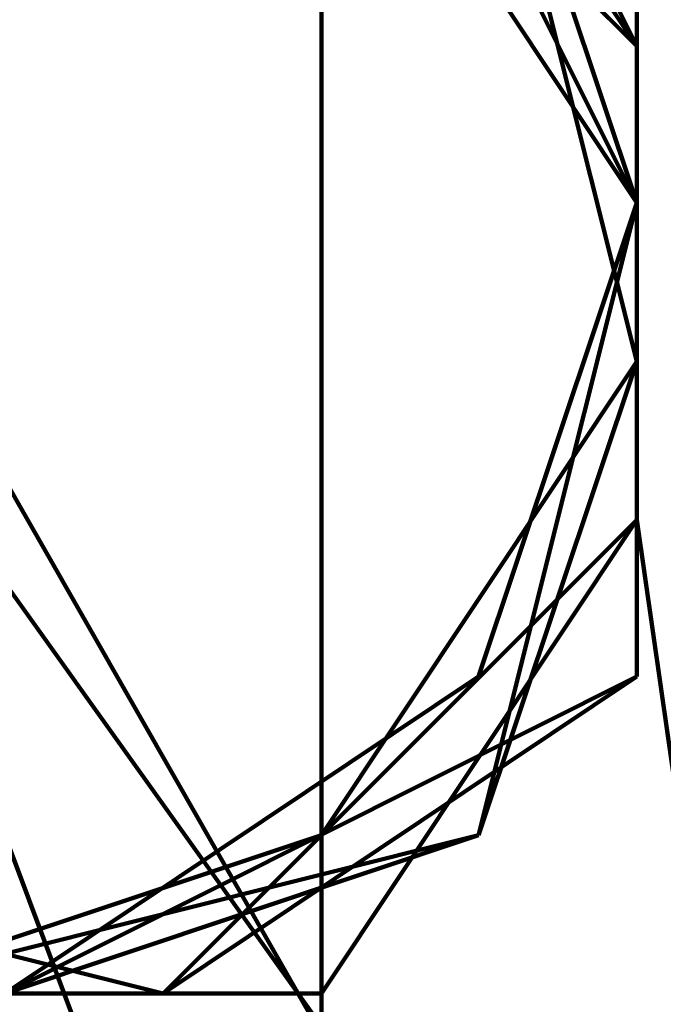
# Model space of a CAD drawing. Header units: inches. Extents: x -1901 to 7725, y 4299 to 7113.
# Tile 160 of 180: x 2694.3 to 2696.02, y 6208.13 to 6210.76. Entities that reach past the tile are written whole.
import ezdxf

# ---------------------------------------------------------------- set-up
doc = ezdxf.new("R2010")
doc.units = ezdxf.units.IN
doc.header["$MEASUREMENT"] = 0
doc.layers.add('at_Entity', color=7, linetype='Continuous')

msp = doc.modelspace()

# ---------------------------------------------------------------- linework, layer by layer
at = {"layer": 'at_Entity', "color": 7, "lineweight": 211}
for p, q in [((2694.6837, 6211.959), (2695.9505, 6210.6922)), ((2695.9505, 6210.6922), (2694.6837, 6211.959)), ((2695.9505, 6210.6922), (2694.6837, 6211.959)), ((2695.9505, 6210.6922), (2694.6837, 6211.959)), ((2694.6837, 6211.959), (2695.9505, 6210.6922)), ((2695.9505, 6210.6922), (2694.6837, 6211.959)), ((2695.9505, 6210.6922), (2694.6837, 6211.959)), ((2695.9505, 6210.6922), (2694.6837, 6211.959)), ((2695.9505, 6210.273), (2695.1075, 6211.959)), ((2695.9505, 6210.6922), (2695.1075, 6211.959)), ((2695.9505, 6210.6922), (2695.1075, 6211.959)), ((2695.9505, 6210.6922), (2695.1075, 6211.959)), ((2695.9505, 6210.6922), (2695.1075, 6211.5398)), ((2695.9505, 6210.6922), (2695.1075, 6211.5398)), ((2695.9505, 6210.6922), (2695.1075, 6211.5398)), ((2695.9505, 6210.6922), (2695.1075, 6211.5398)), ((2695.9505, 6210.6922), (2695.1075, 6211.5398)), ((2695.1075, 6211.5398), (2695.9505, 6210.273)), ((2695.9505, 6210.273), (2695.1075, 6211.5398)), ((2695.9505, 6210.273), (2695.1075, 6211.5398)), ((2695.9505, 6210.6922), (2695.1075, 6211.5398)), ((2695.9505, 6210.273), (2695.1075, 6211.5398)), ((2695.9505, 6210.6922), (2695.1075, 6211.5398)), ((2695.9505, 6210.6922), (2695.1075, 6211.5398)), ((2695.9505, 6210.6922), (2695.1075, 6211.5398)), ((2695.9505, 6210.6922), (2695.1075, 6211.5398)), ((2695.9505, 6210.6922), (2695.1075, 6211.5398)), ((2695.9505, 6210.6922), (2695.5267, 6211.5398)), ((2695.9505, 6209.8493), (2695.5267, 6211.5398)), ((2695.9505, 6209.8493), (2695.5267, 6211.5398)), ((2695.9505, 6209.8493), (2695.5267, 6211.5398)), ((2695.9505, 6210.273), (2695.5267, 6211.5398)), ((2695.5267, 6211.5398), (2695.9505, 6210.6922)), ((2695.9505, 6210.6922), (2695.5267, 6211.5398)), ((2695.5267, 6211.5398), (2695.9505, 6210.6922)), ((2695.9505, 6210.6922), (2695.5267, 6211.5398)), ((2695.9505, 6210.273), (2695.5267, 6211.5398)), ((2695.9505, 6209.8493), (2695.5267, 6211.5398)), ((2695.9505, 6210.6922), (2695.5267, 6211.5398)), ((2695.9505, 6209.8493), (2695.5267, 6211.5398)), ((2695.9505, 6209.8493), (2695.5267, 6211.5398)), ((2695.9505, 6209.8493), (2695.5267, 6211.5398)), ((2695.9505, 6209.8493), (2695.5267, 6211.5398)), ((2695.9505, 6209.8493), (2695.5267, 6211.5398)), ((2695.9505, 6209.8493), (2695.5267, 6211.5398)), ((2695.9505, 6209.8493), (2695.5267, 6211.5398)), ((2695.9505, 6209.8493), (2695.5267, 6211.5398)), ((2695.9505, 6209.8493), (2695.5267, 6211.5398)), ((2695.5267, 6211.5398), (2695.9505, 6210.6922)), ((2695.9505, 6209.8493), (2695.5267, 6211.5398)), ((2695.9505, 6210.6922), (2695.5267, 6211.5398)), ((2695.9505, 6210.6922), (2695.5267, 6211.5398)), ((2695.9505, 6209.8493), (2695.5267, 6211.5398)), ((2695.9505, 6209.8493), (2695.5267, 6211.5398)), ((2695.9505, 6210.6922), (2695.5267, 6211.5398)), ((2695.9505, 6209.8493), (2695.5267, 6211.5398)), ((2695.9505, 6210.273), (2695.5267, 6211.5398)), ((2695.9505, 6209.8493), (2695.5267, 6211.5398)), ((2695.9505, 6209.8493), (2695.5267, 6211.5398)), ((2695.9505, 6210.6922), (2695.5267, 6211.5398)), ((2695.9505, 6210.273), (2695.5267, 6211.5398)), ((2695.9505, 6210.273), (2695.5267, 6211.5398)), ((2695.9505, 6210.273), (2695.5267, 6211.5398)), ((2695.9505, 6210.273), (2695.5267, 6211.5398)), ((2695.5267, 6211.5398), (2695.9505, 6210.6922)), ((2695.9505, 6209.8493), (2695.5267, 6211.5398)), ((2695.9505, 6210.273), (2695.5267, 6211.5398)), ((2695.9505, 6210.273), (2695.5267, 6211.5398)), ((2695.1075, 6211.116), (2695.1075, 6192.106)), ((2695.1075, 6211.116), (2695.1075, 6192.106)), ((2695.9505, 6210.6922), (2695.9505, 6211.116)), ((2695.9505, 6209.0063), (2695.9505, 6211.116)), ((2695.9505, 6210.6922), (2695.9505, 6211.116)), ((2695.9505, 6211.116), (2695.9505, 6210.6922)), ((2695.9505, 6210.6922), (2695.9505, 6211.116)), ((2695.9505, 6211.116), (2695.9505, 6210.6922)), ((2695.9505, 6210.6922), (2695.9505, 6211.116)), ((2695.9505, 6210.6922), (2695.9505, 6211.116)), ((2695.9505, 6210.6922), (2695.9505, 6211.116)), ((2695.9505, 6211.116), (2695.9505, 6210.273)), ((2695.9505, 6211.116), (2695.9505, 6210.273)), ((2695.9505, 6211.116), (2695.9505, 6210.273)), ((2695.9505, 6211.116), (2695.9505, 6210.273)), ((2695.9505, 6210.273), (2695.9505, 6211.116)), ((2695.9505, 6210.6922), (2695.9505, 6211.116)), ((2695.9505, 6211.116), (2695.9505, 6210.6922)), ((2695.9505, 6210.6922), (2695.9505, 6211.116)), ((2695.9505, 6210.6922), (2695.9505, 6211.116)), ((2695.9505, 6211.116), (2695.9505, 6210.273)), ((2695.9505, 6210.6922), (2695.9505, 6211.116)), ((2695.9505, 6209.4255), (2695.9505, 6211.116)), ((2695.9505, 6210.6922), (2695.9505, 6211.116)), ((2695.9505, 6209.0063), (2695.9505, 6211.116)), ((2695.9505, 6211.116), (2695.9505, 6210.273)), ((2695.9505, 6209.8493), (2695.9505, 6211.116)), ((2695.9505, 6211.116), (2695.9505, 6210.6922)), ((2695.9505, 6209.4255), (2695.9505, 6211.116)), ((2695.9505, 6211.116), (2695.9505, 6210.6922)), ((2695.9505, 6211.116), (2695.9505, 6210.6922)), ((2695.9505, 6211.116), (2695.9505, 6210.273)), ((2695.9505, 6210.6922), (2695.9505, 6211.116)), ((2695.9505, 6211.116), (2695.9505, 6210.273)), ((2695.9505, 6210.6922), (2695.9505, 6211.116)), ((2695.9505, 6210.6922), (2695.9505, 6211.116)), ((2695.9505, 6210.6922), (2695.9505, 6211.116)), ((2695.9505, 6211.116), (2695.9505, 6210.273)), ((2695.9505, 6210.6922), (2695.9505, 6211.116)), ((2695.9505, 6210.6922), (2695.9505, 6211.116)), ((2695.9505, 6211.116), (2695.9505, 6210.6922)), ((2695.9505, 6210.6922), (2695.9505, 6211.116)), ((2695.9505, 6210.6922), (2695.9505, 6211.116)), ((2695.9505, 6211.116), (2695.9505, 6210.273)), ((2695.9505, 6211.116), (2695.9505, 6210.6922)), ((2695.9505, 6210.6922), (2695.9505, 6211.116)), ((2695.9505, 6209.8493), (2695.9505, 6211.116)), ((2695.9505, 6210.6922), (2695.9505, 6211.116)), ((2695.9505, 6211.116), (2695.9505, 6210.6922)), ((2695.9505, 6209.8493), (2695.9505, 6211.116)), ((2695.9505, 6209.8493), (2695.9505, 6211.116)), ((2695.9505, 6209.4255), (2695.9505, 6211.116)), ((2695.9505, 6209.8493), (2695.9505, 6211.116)), ((2695.9505, 6210.6922), (2695.9505, 6211.116)), ((2695.9505, 6209.8493), (2695.9505, 6211.116)), ((2695.9505, 6211.116), (2695.9505, 6210.273)), ((2695.9505, 6211.116), (2695.9505, 6210.6922)), ((2695.9505, 6209.8493), (2695.9505, 6211.116)), ((2695.9505, 6209.4255), (2695.9505, 6211.116)), ((2695.9505, 6209.8493), (2695.9505, 6211.116)), ((2695.9505, 6209.8493), (2695.9505, 6211.116)), ((2695.9505, 6210.6922), (2695.9505, 6211.116)), ((2695.9505, 6209.4255), (2695.9505, 6211.116)), ((2695.9505, 6210.6922), (2695.9505, 6211.116)), ((2695.9505, 6209.4255), (2695.9505, 6211.116)), ((2695.9505, 6209.4255), (2695.9505, 6211.116)), ((2695.9505, 6210.6922), (2695.9505, 6211.116)), ((2695.9505, 6209.8493), (2695.9505, 6211.116)), ((2695.9505, 6209.8493), (2695.9505, 6211.116)), ((2695.9505, 6209.8493), (2695.9505, 6211.116)), ((2695.9505, 6210.6922), (2695.9505, 6211.116)), ((2695.9505, 6210.6922), (2695.9505, 6211.116)), ((2695.9505, 6209.4255), (2695.9505, 6211.116)), ((2695.9505, 6211.116), (2695.9505, 6210.273)), ((2695.9505, 6210.6922), (2695.9505, 6211.116)), ((2695.9505, 6211.116), (2695.9505, 6210.6922)), ((2695.9505, 6210.6922), (2695.9505, 6211.116)), ((2695.9505, 6210.6922), (2695.9505, 6211.116)), ((2695.9505, 6210.6922), (2695.9505, 6211.116)), ((2695.9505, 6211.116), (2695.9505, 6210.6922)), ((2695.9505, 6209.4255), (2695.9505, 6211.116)), ((2695.9505, 6210.6922), (2695.9505, 6211.116)), ((2695.9505, 6209.4255), (2695.9505, 6211.116)), ((2695.9505, 6209.8493), (2695.9505, 6211.116)), ((2695.9505, 6209.4255), (2695.9505, 6211.116)), ((2695.9505, 6211.116), (2695.9505, 6210.273)), ((2695.9505, 6211.116), (2695.9505, 6210.273)), ((2695.9505, 6210.6922), (2695.9505, 6211.116)), ((2695.9505, 6210.273), (2695.9505, 6211.116)), ((2695.9505, 6210.6922), (2695.9505, 6211.116)), ((2695.9505, 6210.273), (2695.9505, 6211.116)), ((2695.9505, 6210.6922), (2695.9505, 6211.116)), ((2695.9505, 6211.116), (2695.9505, 6210.273)), ((2695.9505, 6209.8493), (2695.9505, 6211.116)), ((2695.9505, 6209.0063), (2695.9505, 6211.116)), ((2695.9505, 6209.8493), (2695.9505, 6211.116)), ((2695.9505, 6210.6922), (2695.9505, 6211.116)), ((2695.9505, 6209.4255), (2695.9505, 6211.116)), ((2695.9505, 6209.4255), (2695.9505, 6211.116)), ((2695.9505, 6211.116), (2695.9505, 6210.6922)), ((2695.9505, 6210.6922), (2695.9505, 6211.116)), ((2695.9505, 6211.116), (2695.9505, 6210.273)), ((2695.9505, 6210.6922), (2695.9505, 6211.116)), ((2695.9505, 6210.6922), (2695.9505, 6211.116)), ((2695.9505, 6211.116), (2695.9505, 6210.273)), ((2695.9505, 6211.116), (2695.9505, 6210.6922)), ((2695.9505, 6210.6922), (2695.9505, 6211.116)), ((2695.9505, 6210.6922), (2695.9505, 6211.116)), ((2695.9505, 6209.4255), (2695.9505, 6211.116)), ((2695.9505, 6211.116), (2695.9505, 6210.273)), ((2695.9505, 6209.4255), (2695.9505, 6211.116)), ((2695.9505, 6209.4255), (2695.9505, 6211.116)), ((2695.9505, 6209.4255), (2695.9505, 6211.116)), ((2695.9505, 6209.0063), (2695.9505, 6211.116)), ((2695.9505, 6210.273), (2695.9505, 6211.116)), ((2695.9505, 6209.4255), (2695.9505, 6211.116)), ((2695.9505, 6211.116), (2695.9505, 6210.273)), ((2695.9505, 6209.8493), (2695.9505, 6211.116)), ((2695.9505, 6211.116), (2695.9505, 6210.6922)), ((2695.9505, 6210.273), (2695.9505, 6211.116)), ((2695.9505, 6210.6922), (2695.9505, 6211.116)), ((2695.9505, 6210.6922), (2695.9505, 6211.116)), ((2695.9505, 6211.116), (2695.9505, 6210.273)), ((2695.9505, 6210.6922), (2695.9505, 6211.116)), ((2695.9505, 6210.6922), (2695.9505, 6211.116)), ((2695.9505, 6211.116), (2695.9505, 6210.6922)), ((2695.9505, 6209.4255), (2695.9505, 6211.116)), ((2695.9505, 6210.273), (2695.9505, 6210.6922)), ((2695.9505, 6209.4255), (2695.9505, 6210.6922)), ((2695.9505, 6210.273), (2695.9505, 6210.6922)), ((2695.9505, 6209.4255), (2695.9505, 6210.6922)), ((2695.9505, 6209.4255), (2695.9505, 6210.6922)), ((2695.9505, 6210.6922), (2695.9505, 6210.273)), ((2695.9505, 6210.273), (2695.9505, 6210.6922)), ((2695.9505, 6209.0063), (2695.9505, 6210.6922)), ((2695.9505, 6209.4255), (2695.9505, 6210.6922)), ((2695.9505, 6209.0063), (2695.9505, 6210.6922)), ((2695.9505, 6210.273), (2695.9505, 6210.6922)), ((2695.9505, 6210.273), (2695.9505, 6210.6922)), ((2695.9505, 6210.273), (2695.9505, 6210.6922)), ((2695.9505, 6210.273), (2695.9505, 6210.6922)), ((2695.9505, 6210.273), (2695.9505, 6210.6922)), ((2695.9505, 6209.0063), (2695.9505, 6210.6922)), ((2695.9505, 6210.273), (2695.9505, 6210.6922)), ((2695.9505, 6210.273), (2695.9505, 6210.6922)), ((2695.9505, 6209.0063), (2695.9505, 6210.6922)), ((2695.9505, 6209.0063), (2695.9505, 6210.6922)), ((2695.9505, 6209.4255), (2695.9505, 6210.6922)), ((2695.9505, 6210.273), (2695.9505, 6210.6922)), ((2695.9505, 6209.4255), (2695.9505, 6210.6922)), ((2695.9505, 6210.273), (2695.9505, 6210.6922)), ((2695.9505, 6210.273), (2695.9505, 6210.6922)), ((2695.9505, 6210.6922), (2695.9505, 6210.273)), ((2695.9505, 6209.0063), (2695.9505, 6210.6922)), ((2695.9505, 6209.0063), (2695.9505, 6210.6922)), ((2695.9505, 6209.0063), (2695.9505, 6210.6922)), ((2695.9505, 6209.0063), (2695.9505, 6210.6922)), ((2695.9505, 6210.273), (2695.9505, 6210.6922)), ((2695.9505, 6209.0063), (2695.9505, 6210.6922)), ((2695.9505, 6209.0063), (2695.9505, 6210.6922)), ((2695.9505, 6210.273), (2695.9505, 6210.6922)), ((2695.9505, 6210.273), (2695.9505, 6210.6922)), ((2695.9505, 6210.273), (2695.9505, 6210.6922)), ((2695.9505, 6210.273), (2695.9505, 6210.6922)), ((2695.9505, 6210.273), (2695.9505, 6210.6922)), ((2695.9505, 6210.273), (2695.9505, 6210.6922)), ((2695.9505, 6210.273), (2695.9505, 6210.6922)), ((2695.9505, 6209.4255), (2695.9505, 6210.6922)), ((2695.9505, 6209.0063), (2695.9505, 6210.6922)), ((2695.9505, 6210.273), (2695.9505, 6210.6922)), ((2695.9505, 6209.0063), (2695.9505, 6210.6922)), ((2695.9505, 6209.0063), (2695.9505, 6210.6922)), ((2695.9505, 6210.273), (2695.9505, 6210.6922)), ((2695.9505, 6209.4255), (2695.9505, 6210.6922)), ((2695.9505, 6209.0063), (2695.9505, 6210.6922)), ((2695.9505, 6209.0063), (2695.9505, 6210.6922)), ((2695.9505, 6210.273), (2695.9505, 6210.6922)), ((2695.9505, 6209.0063), (2695.9505, 6210.6922)), ((2695.9505, 6210.6922), (2695.9505, 6210.273)), ((2695.9505, 6209.0063), (2695.9505, 6210.6922)), ((2695.9505, 6209.0063), (2695.9505, 6210.6922)), ((2695.9505, 6209.4255), (2695.9505, 6210.6922)), ((2695.9505, 6210.273), (2695.9505, 6210.6922)), ((2695.9505, 6210.273), (2695.9505, 6210.6922)), ((2695.9505, 6210.273), (2695.9505, 6210.6922)), ((2695.9505, 6209.0063), (2695.9505, 6210.6922)), ((2695.9505, 6209.0063), (2695.9505, 6210.6922)), ((2695.9505, 6209.0063), (2695.9505, 6210.6922)), ((2695.9505, 6209.0063), (2695.9505, 6210.6922)), ((2695.9505, 6209.0063), (2695.9505, 6210.6922)), ((2695.9505, 6209.4255), (2695.9505, 6210.6922)), ((2695.9505, 6210.273), (2695.9505, 6210.6922)), ((2695.9505, 6210.273), (2695.9505, 6210.6922)), ((2695.9505, 6210.6922), (2695.9505, 6210.273)), ((2695.9505, 6209.0063), (2695.9505, 6210.6922)), ((2695.9505, 6209.0063), (2695.9505, 6210.6922)), ((2695.9505, 6210.273), (2695.9505, 6210.6922)), ((2695.9505, 6210.273), (2695.9505, 6210.6922)), ((2695.9505, 6209.0063), (2695.9505, 6210.6922)), ((2695.9505, 6209.0063), (2695.9505, 6210.6922)), ((2695.9505, 6209.0063), (2695.9505, 6210.6922)), ((2695.9505, 6210.273), (2695.9505, 6210.6922)), ((2695.9505, 6210.273), (2695.9505, 6210.6922)), ((2695.9505, 6209.0063), (2695.9505, 6210.6922)), ((2695.9505, 6210.273), (2695.9505, 6210.6922)), ((2695.9505, 6210.273), (2695.9505, 6210.6922)), ((2695.9505, 6210.273), (2695.9505, 6210.6922)), ((2695.9505, 6210.273), (2695.9505, 6210.6922)), ((2695.9505, 6209.0063), (2695.9505, 6210.6922)), ((2695.9505, 6210.273), (2695.9505, 6210.6922)), ((2695.9505, 6209.0063), (2695.9505, 6210.6922)), ((2695.9505, 6210.273), (2695.9505, 6210.6922)), ((2695.9505, 6209.0063), (2695.9505, 6210.6922)), ((2695.9505, 6209.0063), (2695.9505, 6210.6922)), ((2695.9505, 6210.273), (2695.9505, 6210.6922)), ((2695.9505, 6210.6922), (2695.9505, 6210.273)), ((2695.9505, 6209.0063), (2695.9505, 6210.6922)), ((2695.9505, 6210.273), (2695.9505, 6210.6922)), ((2695.9505, 6209.0063), (2695.9505, 6210.6922)), ((2695.9505, 6210.273), (2695.9505, 6210.6922)), ((2695.9505, 6210.273), (2695.9505, 6210.6922)), ((2695.9505, 6209.0063), (2695.9505, 6210.6922)), ((2695.9505, 6209.0063), (2695.9505, 6210.6922)), ((2695.9505, 6209.0063), (2695.9505, 6210.6922)), ((2695.9505, 6210.273), (2695.9505, 6210.6922)), ((2695.9505, 6210.273), (2695.9505, 6210.6922)), ((2695.5267, 6207.3158), (2693.8362, 6210.273)), ((2695.5267, 6209.0063), (2695.9505, 6210.273)), ((2695.5267, 6208.5825), (2695.9505, 6210.273)), ((2695.5267, 6209.0063), (2695.9505, 6210.273)), ((2695.5267, 6209.0063), (2695.9505, 6210.273)), ((2695.5267, 6209.0063), (2695.9505, 6210.273)), ((2695.5267, 6209.0063), (2695.9505, 6210.273)), ((2695.5267, 6209.0063), (2695.9505, 6210.273)), ((2695.5267, 6208.5825), (2695.9505, 6210.273)), ((2695.5267, 6209.0063), (2695.9505, 6210.273)), ((2695.5267, 6209.0063), (2695.9505, 6210.273)), ((2695.5267, 6208.5825), (2695.9505, 6210.273)), ((2695.5267, 6209.0063), (2695.9505, 6210.273)), ((2695.5267, 6209.0063), (2695.9505, 6210.273)), ((2695.5267, 6209.0063), (2695.9505, 6210.273)), ((2695.5267, 6209.0063), (2695.9505, 6210.273)), ((2695.5267, 6208.5825), (2695.9505, 6210.273)), ((2695.5267, 6209.0063), (2695.9505, 6210.273)), ((2695.5267, 6208.5825), (2695.9505, 6210.273)), ((2695.5267, 6209.0063), (2695.9505, 6210.273)), ((2695.5267, 6209.0063), (2695.9505, 6210.273)), ((2695.5267, 6209.0063), (2695.9505, 6210.273)), ((2695.5267, 6209.0063), (2695.9505, 6210.273)), ((2695.5267, 6209.0063), (2695.9505, 6210.273)), ((2695.5267, 6208.5825), (2695.9505, 6210.273)), ((2695.5267, 6208.5825), (2695.9505, 6210.273)), ((2695.5267, 6209.0063), (2695.9505, 6210.273)), ((2695.5267, 6209.0063), (2695.9505, 6210.273)), ((2695.5267, 6209.0063), (2695.9505, 6210.273)), ((2695.5267, 6209.0063), (2695.9505, 6210.273)), ((2695.5267, 6209.0063), (2695.9505, 6210.273)), ((2695.5267, 6208.5825), (2695.9505, 6210.273)), ((2695.5267, 6209.0063), (2695.9505, 6210.273)), ((2695.5267, 6209.0063), (2695.9505, 6210.273)), ((2695.5267, 6209.0063), (2695.9505, 6210.273)), ((2695.5267, 6209.0063), (2695.9505, 6210.273)), ((2695.5267, 6209.0063), (2695.9505, 6210.273)), ((2695.5267, 6209.0063), (2695.9505, 6210.273)), ((2695.5267, 6208.5825), (2695.9505, 6210.273)), ((2695.5267, 6209.0063), (2695.9505, 6210.273)), ((2695.5267, 6209.0063), (2695.9505, 6210.273)), ((2695.5267, 6209.0063), (2695.9505, 6210.273)), ((2695.5267, 6209.0063), (2695.9505, 6210.273)), ((2695.5267, 6209.0063), (2695.9505, 6210.273)), ((2695.5267, 6209.0063), (2695.9505, 6210.273)), ((2695.5267, 6209.0063), (2695.9505, 6210.273)), ((2695.5267, 6208.5825), (2695.9505, 6210.273)), ((2695.5267, 6209.0063), (2695.9505, 6210.273)), ((2695.5267, 6209.0063), (2695.9505, 6210.273)), ((2695.5267, 6209.0063), (2695.9505, 6210.273)), ((2695.5267, 6209.0063), (2695.9505, 6210.273)), ((2695.5267, 6209.0063), (2695.9505, 6210.273)), ((2695.5267, 6209.0063), (2695.9505, 6210.273)), ((2695.5267, 6209.0063), (2695.9505, 6210.273)), ((2695.5267, 6209.0063), (2695.9505, 6210.273)), ((2695.5267, 6209.0063), (2695.9505, 6210.273)), ((2695.5267, 6209.0063), (2695.9505, 6210.273)), ((2695.5267, 6209.0063), (2695.9505, 6210.273)), ((2695.5267, 6209.0063), (2695.9505, 6210.273)), ((2695.5267, 6209.0063), (2695.9505, 6210.273)), ((2695.5267, 6209.0063), (2695.9505, 6210.273)), ((2695.5267, 6209.0063), (2695.9505, 6210.273)), ((2695.5267, 6209.0063), (2695.9505, 6210.273)), ((2695.5267, 6209.0063), (2695.9505, 6210.273)), ((2695.5267, 6209.0063), (2695.9505, 6210.273)), ((2695.5267, 6209.0063), (2695.9505, 6210.273)), ((2695.5267, 6209.0063), (2695.9505, 6210.273)), ((2695.5267, 6209.0063), (2695.9505, 6210.273)), ((2695.5267, 6209.0063), (2695.9505, 6210.273)), ((2695.5267, 6209.0063), (2695.9505, 6210.273)), ((2695.5267, 6209.0063), (2695.9505, 6210.273)), ((2695.5267, 6209.0063), (2695.9505, 6210.273)), ((2695.5267, 6209.0063), (2695.9505, 6210.273)), ((2695.5267, 6209.0063), (2695.9505, 6210.273)), ((2695.5267, 6208.5825), (2695.9505, 6210.273)), ((2695.5267, 6209.0063), (2695.9505, 6210.273)), ((2695.5267, 6209.0063), (2695.9505, 6210.273)), ((2695.5267, 6209.0063), (2695.9505, 6210.273)), ((2695.5267, 6209.0063), (2695.9505, 6210.273)), ((2695.5267, 6209.0063), (2695.9505, 6210.273)), ((2695.5267, 6208.5825), (2695.9505, 6210.273)), ((2695.5267, 6209.0063), (2695.9505, 6210.273)), ((2695.5267, 6208.5825), (2695.9505, 6210.273)), ((2695.5267, 6208.5825), (2695.9505, 6210.273)), ((2695.5267, 6209.0063), (2695.9505, 6210.273)), ((2695.5267, 6209.0063), (2695.9505, 6210.273)), ((2695.5267, 6209.0063), (2695.9505, 6210.273)), ((2695.5267, 6209.0063), (2695.9505, 6210.273)), ((2695.5267, 6209.0063), (2695.9505, 6210.273)), ((2695.5267, 6209.0063), (2695.9505, 6210.273)), ((2695.5267, 6209.0063), (2695.9505, 6210.273)), ((2695.9505, 6209.4255), (2695.9505, 6210.273)), ((2695.9505, 6209.4255), (2695.9505, 6210.273)), ((2695.9505, 6206.8921), (2693.8362, 6209.8493)), ((2695.1075, 6208.5825), (2695.9505, 6209.8493)), ((2695.1075, 6208.5825), (2695.9505, 6209.8493)), ((2695.1075, 6208.5825), (2695.9505, 6209.8493)), ((2695.1075, 6208.5825), (2695.9505, 6209.8493)), ((2695.1075, 6208.5825), (2695.9505, 6209.8493)), ((2695.1075, 6208.5825), (2695.9505, 6209.8493)), ((2695.1075, 6208.5825), (2695.9505, 6209.8493)), ((2695.1075, 6208.5825), (2695.9505, 6209.8493)), ((2695.1075, 6208.5825), (2695.9505, 6209.8493)), ((2695.1075, 6208.5825), (2695.9505, 6209.8493)), ((2695.1075, 6208.5825), (2695.9505, 6209.8493)), ((2695.1075, 6208.5825), (2695.9505, 6209.8493)), ((2695.1075, 6208.5825), (2695.9505, 6209.8493)), ((2695.1075, 6208.5825), (2695.9505, 6209.8493)), ((2695.1075, 6208.5825), (2695.9505, 6209.8493)), ((2695.1075, 6208.5825), (2695.9505, 6209.8493)), ((2695.1075, 6208.5825), (2695.9505, 6209.8493)), ((2695.5267, 6208.5825), (2695.9505, 6209.8493)), ((2695.5267, 6208.5825), (2695.9505, 6209.8493)), ((2695.5267, 6208.5825), (2695.9505, 6209.8493)), ((2695.5267, 6208.5825), (2695.9505, 6209.8493)), ((2695.5267, 6208.5825), (2695.9505, 6209.8493)), ((2695.5267, 6208.5825), (2695.9505, 6209.8493)), ((2695.5267, 6208.5825), (2695.9505, 6209.8493)), ((2695.5267, 6208.5825), (2695.9505, 6209.8493)), ((2695.5267, 6208.5825), (2695.9505, 6209.8493)), ((2695.5267, 6208.5825), (2695.9505, 6209.8493)), ((2695.5267, 6208.5825), (2695.9505, 6209.8493)), ((2695.5267, 6208.5825), (2695.9505, 6209.8493)), ((2695.5267, 6208.5825), (2695.9505, 6209.8493)), ((2695.5267, 6208.5825), (2695.9505, 6209.8493)), ((2695.5267, 6208.5825), (2695.9505, 6209.8493)), ((2695.5267, 6208.5825), (2695.9505, 6209.8493)), ((2695.5267, 6208.5825), (2695.9505, 6209.8493)), ((2695.5267, 6208.5825), (2695.9505, 6209.8493)), ((2695.5267, 6208.5825), (2695.9505, 6209.8493)), ((2694.6837, 6208.1588), (2695.9505, 6209.4255)), ((2694.6837, 6208.1588), (2695.9505, 6209.4255)), ((2694.6837, 6208.1588), (2695.9505, 6209.4255)), ((2694.6837, 6208.1588), (2695.9505, 6209.4255)), ((2694.6837, 6208.1588), (2695.9505, 6209.4255)), ((2694.6837, 6208.1588), (2695.9505, 6209.4255)), ((2694.6837, 6208.1588), (2695.9505, 6209.4255)), ((2694.6837, 6208.1588), (2695.9505, 6209.4255)), ((2694.6837, 6208.1588), (2695.9505, 6209.4255)), ((2694.6837, 6208.1588), (2695.9505, 6209.4255)), ((2694.6837, 6208.1588), (2695.9505, 6209.4255)), ((2694.6837, 6208.1588), (2695.9505, 6209.4255)), ((2694.6837, 6208.1588), (2695.9505, 6209.4255)), ((2694.6837, 6208.1588), (2695.9505, 6209.4255)), ((2694.6837, 6208.1588), (2695.9505, 6209.4255)), ((2694.6837, 6208.1588), (2695.9505, 6209.4255)), ((2694.6837, 6208.1588), (2695.9505, 6209.4255)), ((2694.6837, 6208.1588), (2695.9505, 6209.4255)), ((2694.6837, 6208.1588), (2695.9505, 6209.4255)), ((2694.6837, 6208.1588), (2695.9505, 6209.4255)), ((2694.6837, 6208.1588), (2695.9505, 6209.4255)), ((2694.6837, 6208.1588), (2695.9505, 6209.4255)), ((2694.6837, 6208.1588), (2695.9505, 6209.4255)), ((2695.1075, 6208.5825), (2695.9505, 6209.4255)), ((2695.1075, 6208.5825), (2695.9505, 6209.4255)), ((2695.1075, 6208.5825), (2695.9505, 6209.4255)), ((2695.1075, 6208.5825), (2695.9505, 6209.4255)), ((2695.1075, 6208.5825), (2695.9505, 6209.4255)), ((2695.1075, 6208.1588), (2695.9505, 6209.4255)), ((2695.9505, 6209.4255), (2696.3742, 6206.4683)), ((2694.26, 6208.1588), (2695.9505, 6209.0063)), ((2694.26, 6208.1588), (2695.5267, 6209.0063)), ((2694.26, 6208.1588), (2695.5267, 6209.0063)), ((2694.26, 6208.1588), (2695.5267, 6209.0063)), ((2694.26, 6208.1588), (2695.5267, 6209.0063)), ((2694.26, 6208.1588), (2695.9505, 6209.0063)), ((2694.26, 6208.1588), (2695.5267, 6209.0063)), ((2694.26, 6208.1588), (2695.5267, 6209.0063)), ((2694.26, 6208.1588), (2695.9505, 6209.0063)), ((2694.26, 6208.1588), (2695.5267, 6209.0063)), ((2694.26, 6208.1588), (2695.5267, 6209.0063)), ((2694.26, 6208.1588), (2695.5267, 6209.0063)), ((2694.26, 6208.1588), (2695.5267, 6209.0063)), ((2694.26, 6208.1588), (2695.9505, 6209.0063)), ((2694.26, 6208.1588), (2695.5267, 6209.0063)), ((2694.26, 6208.1588), (2695.9505, 6209.0063)), ((2694.26, 6208.1588), (2695.5267, 6209.0063)), ((2694.26, 6208.1588), (2695.9505, 6209.0063)), ((2694.26, 6208.1588), (2695.5267, 6209.0063)), ((2694.26, 6208.1588), (2695.5267, 6209.0063)), ((2694.26, 6208.1588), (2695.5267, 6209.0063)), ((2694.26, 6208.1588), (2695.5267, 6209.0063)), ((2694.26, 6208.1588), (2695.5267, 6209.0063)), ((2694.26, 6208.1588), (2695.5267, 6209.0063)), ((2694.26, 6208.1588), (2695.9505, 6209.0063)), ((2694.26, 6208.1588), (2695.9505, 6209.0063)), ((2694.26, 6208.1588), (2695.5267, 6209.0063)), ((2694.26, 6208.1588), (2695.5267, 6209.0063)), ((2694.26, 6208.1588), (2695.5267, 6209.0063)), ((2694.26, 6208.1588), (2695.5267, 6209.0063)), ((2694.26, 6208.1588), (2695.5267, 6209.0063)), ((2694.26, 6208.1588), (2695.5267, 6209.0063)), ((2694.26, 6208.1588), (2695.5267, 6209.0063)), ((2694.26, 6208.1588), (2695.5267, 6209.0063)), ((2694.26, 6208.1588), (2695.5267, 6209.0063)), ((2694.26, 6208.1588), (2695.5267, 6209.0063)), ((2694.26, 6208.1588), (2695.5267, 6209.0063)), ((2694.26, 6208.1588), (2695.5267, 6209.0063)), ((2694.26, 6208.1588), (2695.9505, 6209.0063)), ((2694.26, 6208.1588), (2695.5267, 6209.0063)), ((2694.26, 6208.1588), (2695.9505, 6209.0063)), ((2694.26, 6208.1588), (2695.9505, 6209.0063)), ((2694.26, 6208.1588), (2695.5267, 6209.0063)), ((2694.26, 6208.1588), (2695.5267, 6209.0063)), ((2694.26, 6208.1588), (2695.5267, 6209.0063)), ((2694.26, 6208.1588), (2695.5267, 6209.0063)), ((2694.26, 6208.1588), (2695.9505, 6209.0063)), ((2694.26, 6208.1588), (2695.5267, 6209.0063)), ((2694.26, 6208.1588), (2695.9505, 6209.0063)), ((2694.26, 6208.1588), (2695.9505, 6209.0063)), ((2694.26, 6208.1588), (2695.5267, 6209.0063)), ((2694.26, 6208.1588), (2695.5267, 6209.0063)), ((2694.26, 6208.1588), (2695.9505, 6209.0063)), ((2694.26, 6208.1588), (2695.9505, 6209.0063)), ((2694.26, 6208.1588), (2695.9505, 6209.0063)), ((2694.26, 6208.1588), (2695.5267, 6209.0063)), ((2694.26, 6208.1588), (2695.5267, 6209.0063)), ((2694.26, 6208.1588), (2695.5267, 6209.0063)), ((2694.26, 6208.1588), (2695.5267, 6209.0063)), ((2694.26, 6208.1588), (2695.9505, 6209.0063)), ((2694.26, 6208.1588), (2695.5267, 6209.0063)), ((2694.26, 6208.1588), (2695.5267, 6209.0063)), ((2694.26, 6208.1588), (2695.5267, 6209.0063)), ((2694.26, 6208.1588), (2695.5267, 6209.0063)), ((2694.26, 6208.1588), (2695.5267, 6209.0063)), ((2694.26, 6208.1588), (2695.5267, 6209.0063)), ((2694.26, 6208.1588), (2695.9505, 6209.0063)), ((2694.26, 6208.1588), (2695.5267, 6209.0063)), ((2694.26, 6208.1588), (2695.9505, 6209.0063)), ((2694.26, 6208.1588), (2695.9505, 6209.0063)), ((2694.26, 6208.1588), (2695.5267, 6209.0063)), ((2694.26, 6208.1588), (2695.5267, 6209.0063)), ((2694.26, 6208.1588), (2695.5267, 6209.0063)), ((2694.26, 6208.1588), (2695.9505, 6209.0063)), ((2694.26, 6208.1588), (2695.5267, 6209.0063)), ((2694.26, 6208.1588), (2695.5267, 6209.0063)), ((2694.26, 6208.1588), (2695.5267, 6209.0063)), ((2694.26, 6208.1588), (2695.5267, 6209.0063)), ((2694.26, 6208.1588), (2695.5267, 6209.0063)), ((2694.26, 6208.1588), (2695.5267, 6209.0063)), ((2694.26, 6208.1588), (2695.9505, 6209.0063)), ((2694.26, 6208.1588), (2695.5267, 6209.0063)), ((2694.26, 6208.1588), (2695.9505, 6209.0063)), ((2694.26, 6208.1588), (2695.5267, 6209.0063)), ((2694.26, 6208.1588), (2695.5267, 6209.0063)), ((2694.26, 6208.1588), (2695.9505, 6209.0063)), ((2694.26, 6208.1588), (2695.9505, 6209.0063)), ((2694.26, 6208.1588), (2695.5267, 6209.0063)), ((2694.26, 6208.1588), (2695.5267, 6209.0063)), ((2694.26, 6208.1588), (2695.9505, 6209.0063)), ((2694.26, 6208.1588), (2695.5267, 6209.0063)), ((2694.26, 6208.1588), (2695.5267, 6209.0063)), ((2694.26, 6208.1588), (2695.5267, 6209.0063)), ((2694.26, 6208.1588), (2695.5267, 6209.0063)), ((2694.26, 6208.1588), (2695.5267, 6209.0063)), ((2694.26, 6208.1588), (2695.9505, 6209.0063)), ((2694.26, 6208.1588), (2695.5267, 6209.0063)), ((2694.26, 6208.1588), (2695.9505, 6209.0063)), ((2694.26, 6208.1588), (2695.5267, 6209.0063)), ((2694.26, 6208.1588), (2695.5267, 6209.0063)), ((2694.26, 6208.1588), (2695.5267, 6209.0063)), ((2694.26, 6208.1588), (2695.5267, 6209.0063)), ((2694.26, 6208.1588), (2695.9505, 6209.0063)), ((2694.26, 6208.1588), (2695.5267, 6209.0063)), ((2694.26, 6208.1588), (2695.9505, 6209.0063)), ((2694.26, 6208.1588), (2695.9505, 6209.0063)), ((2694.26, 6208.1588), (2695.5267, 6209.0063)), ((2694.26, 6208.1588), (2695.5267, 6209.0063)), ((2694.6837, 6208.1588), (2695.9505, 6209.0063)), ((2694.6837, 6208.1588), (2695.9505, 6209.0063)), ((2694.6837, 6208.1588), (2695.9505, 6209.0063)), ((2694.6837, 6208.1588), (2695.9505, 6209.0063)), ((2694.6837, 6208.1588), (2695.9505, 6209.0063)), ((2694.6837, 6208.1588), (2695.9505, 6209.0063)), ((2694.6837, 6208.1588), (2695.9505, 6209.0063)), ((2694.6837, 6208.1588), (2695.9505, 6209.0063)), ((2694.6837, 6208.1588), (2695.9505, 6209.0063)), ((2694.6837, 6208.1588), (2695.9505, 6209.0063)), ((2694.6837, 6208.1588), (2695.9505, 6209.0063)), ((2692.9933, 6208.5825), (2694.6837, 6208.1588)), ((2692.9933, 6208.5825), (2694.6837, 6208.1588)), ((2692.9933, 6208.5825), (2694.6837, 6208.1588)), ((2692.9933, 6208.5825), (2694.6837, 6208.1588)), ((2692.9933, 6208.5825), (2694.6837, 6208.1588)), ((2692.9933, 6208.5825), (2694.6837, 6208.1588)), ((2692.9933, 6208.5825), (2694.6837, 6208.1588)), ((2692.9933, 6208.5825), (2694.6837, 6208.1588)), ((2693.8362, 6208.1588), (2695.1075, 6208.5825)), ((2693.8362, 6208.1588), (2695.1075, 6208.5825)), ((2693.8362, 6208.1588), (2695.1075, 6208.5825)), ((2693.8362, 6208.1588), (2695.1075, 6208.5825)), ((2693.8362, 6208.1588), (2695.1075, 6208.5825)), ((2693.8362, 6208.1588), (2695.1075, 6208.5825)), ((2693.8362, 6208.1588), (2695.1075, 6208.5825)), ((2693.8362, 6208.1588), (2695.1075, 6208.5825)), ((2693.8362, 6208.1588), (2695.1075, 6208.5825)), ((2693.8362, 6208.1588), (2695.1075, 6208.5825)), ((2693.8362, 6208.1588), (2695.1075, 6208.5825)), ((2693.8362, 6208.1588), (2695.1075, 6208.5825)), ((2693.8362, 6208.1588), (2695.5267, 6208.5825)), ((2693.8362, 6208.1588), (2695.5267, 6208.5825)), ((2693.8362, 6208.1588), (2695.5267, 6208.5825)), ((2693.8362, 6208.1588), (2695.5267, 6208.5825)), ((2693.8362, 6208.1588), (2695.5267, 6208.5825)), ((2693.8362, 6208.1588), (2695.1075, 6208.5825)), ((2693.8362, 6208.1588), (2695.1075, 6208.5825)), ((2693.8362, 6208.1588), (2695.1075, 6208.5825)), ((2693.8362, 6208.1588), (2695.5267, 6208.5825)), ((2693.8362, 6208.1588), (2695.5267, 6208.5825)), ((2693.8362, 6208.1588), (2695.1075, 6208.5825)), ((2693.8362, 6208.1588), (2695.1075, 6208.5825)), ((2693.8362, 6208.1588), (2695.1075, 6208.5825)), ((2693.8362, 6208.1588), (2695.1075, 6208.5825)), ((2693.8362, 6208.1588), (2695.5267, 6208.5825)), ((2693.8362, 6208.1588), (2695.1075, 6208.5825)), ((2693.8362, 6208.1588), (2695.5267, 6208.5825)), ((2693.8362, 6208.1588), (2695.5267, 6208.5825)), ((2693.8362, 6208.1588), (2695.1075, 6208.5825)), ((2693.8362, 6208.1588), (2695.1075, 6208.5825)), ((2693.8362, 6208.1588), (2695.5267, 6208.5825)), ((2693.8362, 6208.1588), (2695.5267, 6208.5825)), ((2695.5267, 6205.2016), (2694.26, 6208.5825)), ((2694.26, 6208.1588), (2695.5267, 6208.5825)), ((2694.26, 6208.1588), (2695.5267, 6208.5825)), ((2694.26, 6208.1588), (2695.5267, 6208.5825)), ((2694.26, 6208.1588), (2695.5267, 6208.5825)), ((2694.26, 6208.1588), (2695.5267, 6208.5825)), ((2694.26, 6208.1588), (2695.5267, 6208.5825)), ((2694.26, 6208.1588), (2695.5267, 6208.5825)), ((2694.26, 6208.1588), (2695.5267, 6208.5825)), ((2694.26, 6208.1588), (2695.5267, 6208.5825)), ((2694.26, 6208.1588), (2695.5267, 6208.5825)), ((2694.26, 6208.1588), (2695.5267, 6208.5825)), ((2694.26, 6208.1588), (2695.5267, 6208.5825)), ((2694.26, 6208.1588), (2695.5267, 6208.5825)), ((2694.26, 6208.1588), (2695.5267, 6208.5825)), ((2694.26, 6208.1588), (2695.5267, 6208.5825)), ((2694.26, 6208.1588), (2695.5267, 6208.5825)), ((2694.26, 6208.1588), (2695.5267, 6208.5825)), ((2694.26, 6208.1588), (2695.5267, 6208.5825)), ((2694.26, 6208.1588), (2695.5267, 6208.5825)), ((2694.26, 6208.1588), (2695.5267, 6208.5825)), ((2694.26, 6208.1588), (2695.5267, 6208.5825)), ((2692.9933, 6208.1588), (2694.6837, 6208.1588)), ((2692.9933, 6208.1588), (2694.6837, 6208.1588)), ((2692.9933, 6208.1588), (2694.6837, 6208.1588)), ((2692.9933, 6208.1588), (2694.6837, 6208.1588)), ((2692.9933, 6208.1588), (2694.6837, 6208.1588)), ((2692.9933, 6208.1588), (2694.6837, 6208.1588)), ((2693.4125, 6208.1588), (2694.6837, 6208.1588)), ((2693.4125, 6208.1588), (2694.6837, 6208.1588)), ((2693.4125, 6208.1588), (2694.6837, 6208.1588)), ((2693.4125, 6208.1588), (2694.6837, 6208.1588)), ((2693.4125, 6208.1588), (2694.6837, 6208.1588)), ((2693.4125, 6208.1588), (2694.6837, 6208.1588)), ((2693.4125, 6208.1588), (2694.6837, 6208.1588)), ((2693.4125, 6208.1588), (2694.6837, 6208.1588)), ((2693.4125, 6208.1588), (2694.6837, 6208.1588)), ((2693.4125, 6208.1588), (2694.6837, 6208.1588)), ((2693.4125, 6208.1588), (2694.6837, 6208.1588)), ((2693.4125, 6208.1588), (2694.6837, 6208.1588)), ((2693.4125, 6208.1588), (2694.6837, 6208.1588)), ((2693.4125, 6208.1588), (2694.6837, 6208.1588)), ((2693.4125, 6208.1588), (2694.6837, 6208.1588)), ((2693.4125, 6208.1588), (2694.6837, 6208.1588)), ((2693.4125, 6208.1588), (2694.6837, 6208.1588)), ((2693.4125, 6208.1588), (2695.1075, 6208.1588)), ((2693.4125, 6208.1588), (2694.6837, 6208.1588)), ((2693.4125, 6208.1588), (2694.6837, 6208.1588)), ((2693.4125, 6208.1588), (2694.6837, 6208.1588))]:
    msp.add_line(p, q, dxfattribs=at)

doc.saveas('drawing.dxf')
